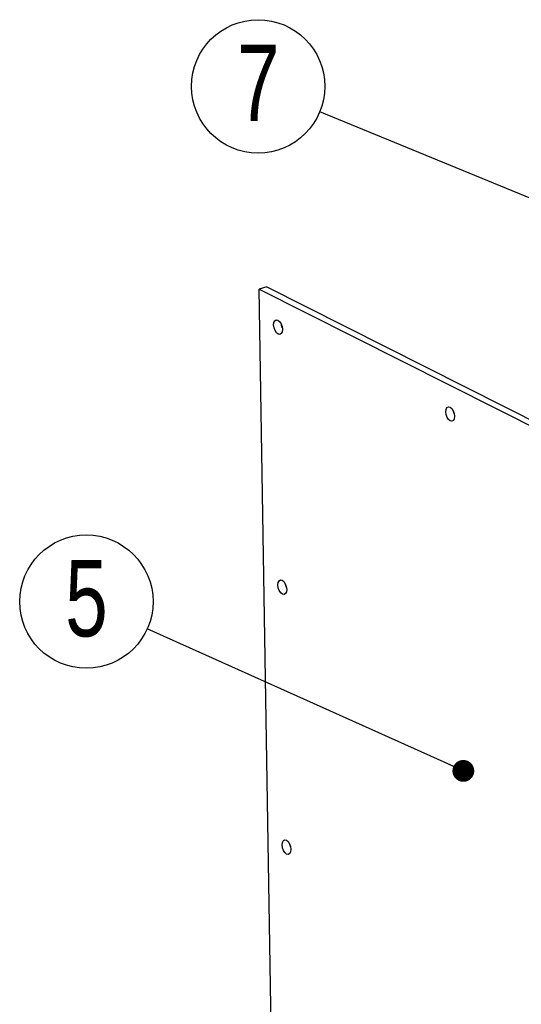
# Model space of a CAD drawing. Header units: millimetres. Extents: x 5 to 594, y 5 to 415.
# Tile 34 of 42: x 418 to 441, y 319 to 364. Entities that reach past the tile are written whole.
import ezdxf

# ---------------------------------------------------------------- set-up
doc = ezdxf.new("R2010")
doc.units = ezdxf.units.MM
doc.layers.add('NOTES', color=6, linetype='Continuous')
doc.layers.add('TRAIT-FORT', color=4, linetype='Continuous', lineweight=25)
doc.styles.add('SLDTEXTSTYLE0', font='TXT', dxfattribs={"width": 0.75})
doc.dimstyles.new('SLDDIMSTYLE2', dxfattribs={"dimtxt": 0.18, "dimasz": 1, "dimexe": 0, "dimexo": 0.0625, "dimgap": 0, "dimtad": 0, "dimtih": 1, "dimtoh": 1, "dimdec": 0, "dimrnd": 1e-09, "dimzin": 0, "dimdsep": 46, "dimtxsty": 'Standard', "dimblk1": 'DOT', "dimblk2": 'DOT', "dimsah": 1, "dimcen": 0.09, "dimadec": 0, "dimazin": 0, "dimtfac": 1, "dimtdec": 0, "dimtofl": 0, "dimtmove": 0, "dimatfit": 3, "dimldrblk": 'DOT', "dimfxl": 0, "dimfrac": 2, "dimtolj": 1, "dimtzin": 0, "dimarcsym": 0})

# ---------------------------------------------------------------- blocks, each defined once
blk = doc.blocks.new('SW_NOTE_2')
at = {"layer": 'NOTES', "color": 0}
blk.add_circle((-2.787, 1.251), 3.055, dxfattribs=at)
at = {"layer": 'NOTES', "color": 0, "insert": (-2.782, 3.158), "char_height": 3.5, "attachment_point": 2, "style": 'SLDTEXTSTYLE0'}
blk.add_mtext('5', dxfattribs=at)
blk = doc.blocks.new('_Dot')
at = {"color": 0, "linetype": 'ByBlock', "lineweight": -2}
blk.add_line((-0.5, 0), (-1, 0), dxfattribs=at)
at = {"color": 0, "linetype": 'ByBlock', "const_width": 0.5}
blk.add_lwpolyline([(-0.25, 0, 1), (0.25, 0, 1)], format="xyb", close=True, dxfattribs=at)
blk = doc.blocks.new('SW_NOTE_3')
at = {"layer": 'NOTES', "color": 0}
blk.add_circle((-2.824, 1.163), 3.055, dxfattribs=at)
at = {"layer": 'NOTES', "color": 0, "insert": (-2.82, 3.07), "char_height": 3.5, "attachment_point": 2, "style": 'SLDTEXTSTYLE0'}
blk.add_mtext('7', dxfattribs=at)

msp = doc.modelspace()

# ---------------------------------------------------------------- linework, layer by layer
at = {"layer": 'TRAIT-FORT', "color": 4, "linetype": 'Continuous', "lineweight": 25}
for p, q in [((429.5797, 351.7348), (429.2328, 351.6352)), ((430.6615, 264.2943), (429.2328, 351.6352)), ((429.2328, 351.6352), (454.399, 338.9313)), ((429.5797, 351.7348), (454.7458, 339.0309))]:
    msp.add_line(p, q, dxfattribs=at)
at = {"layer": 'TRAIT-FORT', "color": 4, "linetype": 'Continuous', "lineweight": 25, "flags": 128}
for points in [[(430.0881, 350.206), (430.1656, 350.143), (430.232, 350.0411), (430.2774, 349.9161), (430.2947, 349.7868), (430.2813, 349.673), (430.2394, 349.592), (430.1752, 349.5561), (430.0985, 349.5708), (430.0211, 349.6339), (429.9546, 349.7357), (429.9093, 349.8608), (429.892, 349.9901), (429.9053, 350.1039), (429.9473, 350.1849), (430.0115, 350.2207), (430.0881, 350.206)], [(430.2876, 349.8657), (430.2562, 349.9604), (430.2459, 350.0107)], [(437.9735, 346.2255), (438.051, 346.1624), (438.1174, 346.0606), (438.1627, 345.9355), (438.1801, 345.8062), (438.1667, 345.6924), (438.1248, 345.6114), (438.0606, 345.5755), (437.9839, 345.5903), (437.9065, 345.6533), (437.84, 345.7551), (437.7947, 345.8802), (437.7774, 346.0095), (437.7907, 346.1233), (437.8327, 346.2043), (437.8969, 346.2402), (437.9735, 346.2255)], [(438.173, 345.8852), (438.1416, 345.9798), (438.1313, 346.0301)], [(430.283, 338.2959), (430.3604, 338.2328), (430.4268, 338.131), (430.4722, 338.0059), (430.4895, 337.8767), (430.4761, 337.7629), (430.4342, 337.6819), (430.37, 337.646), (430.2934, 337.6607), (430.2159, 337.7238), (430.1495, 337.8256), (430.1041, 337.9507), (430.0868, 338.0799), (430.1002, 338.1937), (430.1421, 338.2747), (430.2063, 338.3106), (430.283, 338.2959)], [(430.4824, 337.9556), (430.451, 338.0503), (430.4408, 338.1006)], [(430.4778, 326.3858), (430.5552, 326.3227), (430.6217, 326.2209), (430.667, 326.0958), (430.6843, 325.9665), (430.671, 325.8527), (430.629, 325.7717), (430.5648, 325.7359), (430.4882, 325.7506), (430.4107, 325.8136), (430.3443, 325.9155), (430.299, 326.0405), (430.2816, 326.1698), (430.295, 326.2836), (430.3369, 326.3646), (430.4011, 326.4005), (430.4778, 326.3858)], [(430.6772, 326.0455), (430.6458, 326.1401), (430.6356, 326.1905)]]:
    msp.add_lwpolyline(points, dxfattribs=at)

# ---------------------------------------------------------------- block references
at = {"layer": 'NOTES', "color": 211}
for name, p in [('SW_NOTE_3', (432.0048, 359.7579)), ('SW_NOTE_2', (424.0981, 336.0634))]:
    msp.add_blockref(name, p, dxfattribs=at)

# ---------------------------------------------------------------- leaders
for points in [[(447.7893, 353.2559), (432.0048, 359.7579)], [(438.583, 329.5588), (424.0981, 336.0634)]]:
    msp.add_leader(points, dimstyle='SLDDIMSTYLE2', dxfattribs=at)

doc.saveas('drawing.dxf')
